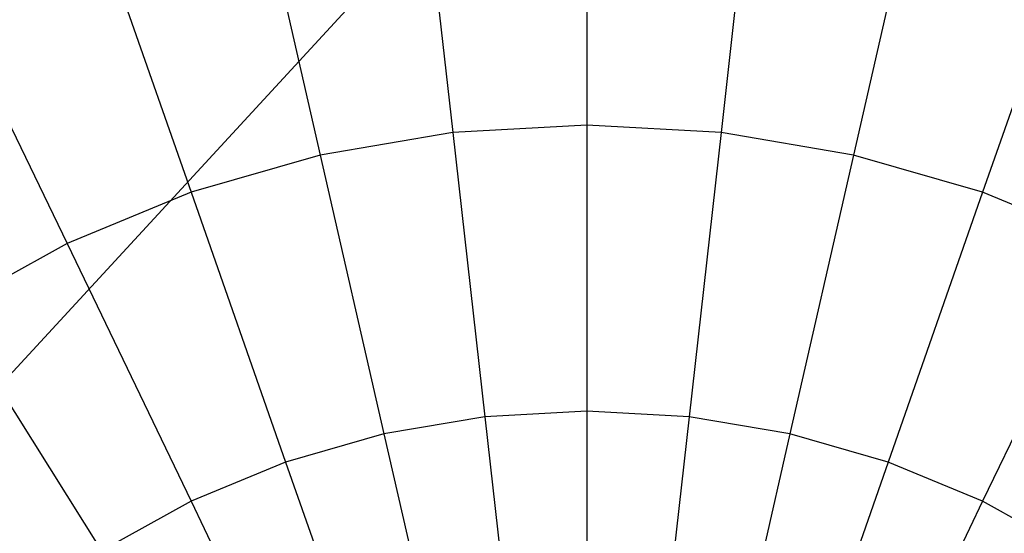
# Model space of a CAD drawing. Extents: x 0.2 to 44.2, y -21.9 to 24.
# Tile 24 of 239: x 11.9 to 14.8, y -11.7 to -10.2. Entities that reach past the tile are written whole.
import ezdxf

# ---------------------------------------------------------------- set-up
doc = ezdxf.new("R2010")
doc.units = 0
doc.header["$LTSCALE"] = 2.54
doc.layers.get('0').update_dxf_attribs({"color": 13, "linetype": 'CONTINUOUS'})

# ---------------------------------------------------------------- blocks, each defined once
blk = doc.blocks.new('KARO-10934_STL')
at = {"color": 0}
blk.add_line((22.1855, 0, 125.7675), (10.8917, -12.2609, 125.8858), dxfattribs=at)
blk.add_line((22.1855, 0, 125.7675), (10.8917, -12.2609, 125.8858), dxfattribs=at)
blk = doc.blocks.new('GRUPUJ_1')
at = {"color": 0}
for p, q in [((13.3244, 12.2563, 4.1675), (13.3244, 11.4711, 3.7335)), ((13.3244, 12.2563, 4.1675), (13.3244, 11.4711, 3.7335)), ((13.3244, 12.2563, 17.7151), (13.3244, 11.4711, 18.149)), ((13.3244, 12.2563, 17.7151), (13.3244, 11.4711, 18.149)), ((12.8479, 12.2295, 4.1675), (12.9358, 11.4492, 3.7335)), ((12.8479, 12.2295, 4.1675), (12.9358, 11.4492, 3.7335)), ((12.8479, 12.2295, 17.7151), (12.9358, 11.4492, 18.149)), ((12.8479, 12.2295, 17.7151), (12.9358, 11.4492, 18.149)), ((13.801, 12.2295, 4.1675), (13.7131, 11.4492, 3.7335)), ((13.801, 12.2295, 4.1675), (13.7131, 11.4492, 3.7335)), ((13.801, 12.2295, 17.7151), (13.7131, 11.4492, 18.149)), ((13.801, 12.2295, 17.7151), (13.7131, 11.4492, 18.149)), ((12.3773, 12.1495, 4.1675), (12.552, 11.384, 3.7335)), ((12.3773, 12.1495, 4.1675), (12.552, 11.384, 3.7335)), ((12.3773, 12.1495, 17.7151), (12.552, 11.384, 18.149)), ((12.3773, 12.1495, 17.7151), (12.552, 11.384, 18.149)), ((14.2715, 12.1495, 4.1675), (14.0968, 11.384, 3.7335)), ((14.2715, 12.1495, 4.1675), (14.0968, 11.384, 3.7335)), ((14.2715, 12.1495, 17.7151), (14.0968, 11.384, 18.149)), ((14.2715, 12.1495, 17.7151), (14.0968, 11.384, 18.149)), ((11.9187, 12.0174, 4.1675), (12.178, 11.2763, 3.7335)), ((11.9187, 12.0174, 4.1675), (12.178, 11.2763, 3.7335)), ((11.9187, 12.0174, 17.7151), (12.178, 11.2763, 18.149)), ((11.9187, 12.0174, 17.7151), (12.178, 11.2763, 18.149)), ((14.7302, 12.0174, 4.1675), (14.4708, 11.2763, 3.7335)), ((14.7302, 12.0174, 4.1675), (14.4708, 11.2763, 3.7335)), ((14.7302, 12.0174, 17.7151), (14.4708, 11.2763, 18.149)), ((14.7302, 12.0174, 17.7151), (14.4708, 11.2763, 18.149)), ((11.4777, 11.8348, 4.1675), (11.8184, 11.1273, 3.7335)), ((11.4777, 11.8348, 4.1675), (11.8184, 11.1273, 3.7335)), ((11.4777, 11.8348, 17.7151), (11.8184, 11.1273, 18.149)), ((11.4777, 11.8348, 17.7151), (11.8184, 11.1273, 18.149)), ((13.3244, 11.4711, 3.7335), (12.9358, 11.4492, 3.7335)), ((13.3244, 11.4711, 3.7335), (12.9358, 11.4492, 3.7335)), ((13.3244, 11.4711, 18.149), (12.9358, 11.4492, 18.149)), ((13.3244, 11.4711, 18.149), (12.9358, 11.4492, 18.149)), ((13.3244, 11.4711, 3.7335), (13.3244, 10.6422, 3.3902)), ((13.7131, 11.4492, 3.7335), (13.3244, 11.4711, 3.7335)), ((13.7131, 11.4492, 3.7335), (13.3244, 11.4711, 3.7335)), ((13.3244, 11.4711, 3.7335), (13.3244, 10.6422, 3.3902)), ((13.3244, 11.4711, 18.149), (13.3244, 10.6422, 18.4923)), ((13.7131, 11.4492, 18.149), (13.3244, 11.4711, 18.149)), ((13.3244, 11.4711, 18.149), (13.3244, 10.6422, 18.4923)), ((13.7131, 11.4492, 18.149), (13.3244, 11.4711, 18.149)), ((12.9358, 11.4492, 3.7335), (12.552, 11.384, 3.7335)), ((12.9358, 11.4492, 3.7335), (12.552, 11.384, 3.7335)), ((12.9358, 11.4492, 18.149), (12.552, 11.384, 18.149)), ((12.9358, 11.4492, 18.149), (12.552, 11.384, 18.149)), ((12.9358, 11.4492, 3.7335), (13.0286, 10.6256, 3.3902)), ((12.9358, 11.4492, 3.7335), (13.0286, 10.6256, 3.3902)), ((12.9358, 11.4492, 18.149), (13.0286, 10.6256, 18.4923)), ((12.9358, 11.4492, 18.149), (13.0286, 10.6256, 18.4923)), ((13.7131, 11.4492, 3.7335), (13.6203, 10.6256, 3.3902)), ((13.7131, 11.4492, 3.7335), (13.6203, 10.6256, 3.3902)), ((13.7131, 11.4492, 18.149), (13.6203, 10.6256, 18.4923)), ((13.7131, 11.4492, 18.149), (13.6203, 10.6256, 18.4923)), ((14.0968, 11.384, 3.7335), (13.7131, 11.4492, 3.7335)), ((14.0968, 11.384, 3.7335), (13.7131, 11.4492, 3.7335)), ((14.0968, 11.384, 18.149), (13.7131, 11.4492, 18.149)), ((14.0968, 11.384, 18.149), (13.7131, 11.4492, 18.149)), ((12.552, 11.384, 3.7335), (12.178, 11.2763, 3.7335)), ((12.552, 11.384, 3.7335), (12.178, 11.2763, 3.7335)), ((12.552, 11.384, 18.149), (12.178, 11.2763, 18.149)), ((12.552, 11.384, 18.149), (12.178, 11.2763, 18.149)), ((12.552, 11.384, 3.7335), (12.7365, 10.576, 3.3902)), ((12.552, 11.384, 3.7335), (12.7365, 10.576, 3.3902)), ((12.552, 11.384, 18.149), (12.7365, 10.576, 18.4923)), ((12.552, 11.384, 18.149), (12.7365, 10.576, 18.4923)), ((14.0968, 11.384, 3.7335), (13.9124, 10.576, 3.3902)), ((14.0968, 11.384, 3.7335), (13.9124, 10.576, 3.3902)), ((14.0968, 11.384, 18.149), (13.9124, 10.576, 18.4923)), ((14.0968, 11.384, 18.149), (13.9124, 10.576, 18.4923)), ((14.4708, 11.2763, 3.7335), (14.0968, 11.384, 3.7335)), ((14.4708, 11.2763, 3.7335), (14.0968, 11.384, 3.7335)), ((14.4708, 11.2763, 18.149), (14.0968, 11.384, 18.149)), ((14.4708, 11.2763, 18.149), (14.0968, 11.384, 18.149)), ((12.178, 11.2763, 3.7335), (11.8184, 11.1273, 3.7335)), ((12.178, 11.2763, 3.7335), (11.8184, 11.1273, 3.7335)), ((12.178, 11.2763, 18.149), (11.8184, 11.1273, 18.149)), ((12.178, 11.2763, 18.149), (11.8184, 11.1273, 18.149)), ((12.178, 11.2763, 3.7335), (12.4518, 10.494, 3.3902)), ((12.178, 11.2763, 3.7335), (12.4518, 10.494, 3.3902)), ((12.178, 11.2763, 18.149), (12.4518, 10.494, 18.4923)), ((12.178, 11.2763, 18.149), (12.4518, 10.494, 18.4923)), ((14.4708, 11.2763, 3.7335), (14.1971, 10.494, 3.3902)), ((14.4708, 11.2763, 3.7335), (14.1971, 10.494, 3.3902)), ((14.4708, 11.2763, 18.149), (14.1971, 10.494, 18.4923)), ((14.4708, 11.2763, 18.149), (14.1971, 10.494, 18.4923)), ((14.8305, 11.1273, 3.7335), (14.4708, 11.2763, 3.7335)), ((14.8305, 11.1273, 3.7335), (14.4708, 11.2763, 3.7335)), ((14.8305, 11.1273, 18.149), (14.4708, 11.2763, 18.149)), ((14.8305, 11.1273, 18.149), (14.4708, 11.2763, 18.149)), ((11.8184, 11.1273, 3.7335), (11.4777, 10.939, 3.7335)), ((11.8184, 11.1273, 3.7335), (11.4777, 10.939, 3.7335)), ((11.8184, 11.1273, 18.149), (11.4777, 10.939, 18.149)), ((11.8184, 11.1273, 18.149), (11.4777, 10.939, 18.149)), ((11.8184, 11.1273, 3.7335), (12.178, 10.3806, 3.3902)), ((11.8184, 11.1273, 3.7335), (12.178, 10.3806, 3.3902)), ((11.8184, 11.1273, 18.149), (12.178, 10.3806, 18.4923)), ((11.8184, 11.1273, 18.149), (12.178, 10.3806, 18.4923)), ((14.8305, 11.1273, 3.7335), (14.4708, 10.3806, 3.3902)), ((14.8305, 11.1273, 3.7335), (14.4708, 10.3806, 3.3902)), ((14.8305, 11.1273, 18.149), (14.4708, 10.3806, 18.4923)), ((14.8305, 11.1273, 18.149), (14.4708, 10.3806, 18.4923)), ((11.4777, 10.939, 3.7335), (11.9187, 10.2372, 3.3902)), ((11.4777, 10.939, 3.7335), (11.9187, 10.2372, 3.3902)), ((11.4777, 10.939, 18.149), (11.9187, 10.2372, 18.4923)), ((11.4777, 10.939, 18.149), (11.9187, 10.2372, 18.4923)), ((13.3244, 10.6422, 3.3902), (13.0286, 10.6256, 3.3902)), ((13.3244, 10.6422, 3.3902), (13.0286, 10.6256, 3.3902)), ((13.3244, 10.6422, 18.4923), (13.0286, 10.6256, 18.4923)), ((13.3244, 10.6422, 18.4923), (13.0286, 10.6256, 18.4923)), ((13.3244, 10.6422, 3.3902), (13.3244, 9.7802, 3.1418)), ((13.6203, 10.6256, 3.3902), (13.3244, 10.6422, 3.3902)), ((13.6203, 10.6256, 3.3902), (13.3244, 10.6422, 3.3902)), ((13.3244, 10.6422, 3.3902), (13.3244, 9.7802, 3.1418)), ((13.6203, 10.6256, 18.4923), (13.3244, 10.6422, 18.4923)), ((13.3244, 10.6422, 18.4923), (13.3244, 9.7802, 18.7407)), ((13.6203, 10.6256, 18.4923), (13.3244, 10.6422, 18.4923)), ((13.3244, 10.6422, 18.4923), (13.3244, 9.7802, 18.7407)), ((13.0286, 10.6256, 3.3902), (12.7365, 10.576, 3.3902)), ((13.0286, 10.6256, 3.3902), (12.7365, 10.576, 3.3902)), ((13.0286, 10.6256, 18.4923), (12.7365, 10.576, 18.4923)), ((13.0286, 10.6256, 18.4923), (12.7365, 10.576, 18.4923)), ((13.0286, 10.6256, 3.3902), (13.1251, 9.769, 3.1418)), ((13.0286, 10.6256, 3.3902), (13.1251, 9.769, 3.1418)), ((13.0286, 10.6256, 18.4923), (13.1251, 9.769, 18.7407)), ((13.0286, 10.6256, 18.4923), (13.1251, 9.769, 18.7407)), ((13.6203, 10.6256, 3.3902), (13.5237, 9.769, 3.1418)), ((13.6203, 10.6256, 3.3902), (13.5237, 9.769, 3.1418)), ((13.6203, 10.6256, 18.4923), (13.5237, 9.769, 18.7407)), ((13.6203, 10.6256, 18.4923), (13.5237, 9.769, 18.7407)), ((13.9124, 10.576, 3.3902), (13.6203, 10.6256, 3.3902)), ((13.9124, 10.576, 3.3902), (13.6203, 10.6256, 3.3902)), ((13.9124, 10.576, 18.4923), (13.6203, 10.6256, 18.4923)), ((13.9124, 10.576, 18.4923), (13.6203, 10.6256, 18.4923)), ((12.7365, 10.576, 3.3902), (12.4518, 10.494, 3.3902)), ((12.7365, 10.576, 3.3902), (12.4518, 10.494, 3.3902)), ((12.7365, 10.576, 18.4923), (12.4518, 10.494, 18.4923)), ((12.7365, 10.576, 18.4923), (12.4518, 10.494, 18.4923)), ((12.7365, 10.576, 3.3902), (12.9283, 9.7355, 3.1418)), ((12.7365, 10.576, 3.3902), (12.9283, 9.7355, 3.1418)), ((12.7365, 10.576, 18.4923), (12.9283, 9.7355, 18.7407)), ((12.7365, 10.576, 18.4923), (12.9283, 9.7355, 18.7407)), ((13.9124, 10.576, 3.3902), (13.7206, 9.7355, 3.1418)), ((13.9124, 10.576, 3.3902), (13.7206, 9.7355, 3.1418)), ((13.9124, 10.576, 18.4923), (13.7206, 9.7355, 18.7407)), ((13.9124, 10.576, 18.4923), (13.7206, 9.7355, 18.7407)), ((14.1971, 10.494, 3.3902), (13.9124, 10.576, 3.3902)), ((14.1971, 10.494, 3.3902), (13.9124, 10.576, 3.3902)), ((14.1971, 10.494, 18.4923), (13.9124, 10.576, 18.4923)), ((14.1971, 10.494, 18.4923), (13.9124, 10.576, 18.4923)), ((12.4518, 10.494, 3.3902), (12.178, 10.3806, 3.3902)), ((12.4518, 10.494, 3.3902), (12.178, 10.3806, 3.3902)), ((12.4518, 10.494, 18.4923), (12.178, 10.3806, 18.4923)), ((12.4518, 10.494, 18.4923), (12.178, 10.3806, 18.4923)), ((12.4518, 10.494, 3.3902), (12.7365, 9.6803, 3.1418)), ((12.4518, 10.494, 3.3902), (12.7365, 9.6803, 3.1418)), ((12.4518, 10.494, 18.4923), (12.7365, 9.6803, 18.7407)), ((12.4518, 10.494, 18.4923), (12.7365, 9.6803, 18.7407)), ((14.1971, 10.494, 3.3902), (13.9124, 9.6803, 3.1418)), ((14.1971, 10.494, 3.3902), (13.9124, 9.6803, 3.1418)), ((14.1971, 10.494, 18.4923), (13.9124, 9.6803, 18.7407)), ((14.1971, 10.494, 18.4923), (13.9124, 9.6803, 18.7407)), ((14.4708, 10.3806, 3.3902), (14.1971, 10.494, 3.3902)), ((14.4708, 10.3806, 3.3902), (14.1971, 10.494, 3.3902)), ((14.4708, 10.3806, 18.4923), (14.1971, 10.494, 18.4923)), ((14.4708, 10.3806, 18.4923), (14.1971, 10.494, 18.4923)), ((12.178, 10.3806, 3.3902), (11.9187, 10.2372, 3.3902)), ((12.178, 10.3806, 3.3902), (11.9187, 10.2372, 3.3902)), ((12.178, 10.3806, 18.4923), (11.9187, 10.2372, 18.4923)), ((12.178, 10.3806, 18.4923), (11.9187, 10.2372, 18.4923)), ((12.178, 10.3806, 3.3902), (12.552, 9.6039, 3.1418)), ((12.178, 10.3806, 3.3902), (12.552, 9.6039, 3.1418)), ((12.178, 10.3806, 18.4923), (12.552, 9.6039, 18.7407)), ((12.178, 10.3806, 18.4923), (12.552, 9.6039, 18.7407)), ((14.4708, 10.3806, 3.3902), (14.0968, 9.6039, 3.1418)), ((14.4708, 10.3806, 3.3902), (14.0968, 9.6039, 3.1418)), ((14.4708, 10.3806, 18.4923), (14.0968, 9.6039, 18.7407)), ((14.4708, 10.3806, 18.4923), (14.0968, 9.6039, 18.7407)), ((14.7302, 10.2372, 3.3902), (14.4708, 10.3806, 3.3902)), ((14.7302, 10.2372, 3.3902), (14.4708, 10.3806, 3.3902)), ((14.7302, 10.2372, 18.4923), (14.4708, 10.3806, 18.4923)), ((14.7302, 10.2372, 18.4923), (14.4708, 10.3806, 18.4923))]:
    blk.add_line(p, q, dxfattribs=at)
blk = doc.blocks.new('GRUPUJ_3')
at = {"color": 0}
for name, p in [('GRUPUJ_1', (0, 0)), ('KARO-10934_STL', (-0.2222, 21.9402, -1.2505))]:
    blk.add_blockref(name, p, dxfattribs=at)

msp = doc.modelspace()

# ---------------------------------------------------------------- block references
at = {"color": 0}
msp.add_blockref('GRUPUJ_3', (0.2222, -21.9402, 1.2505), dxfattribs=at)

doc.saveas('drawing.dxf')
